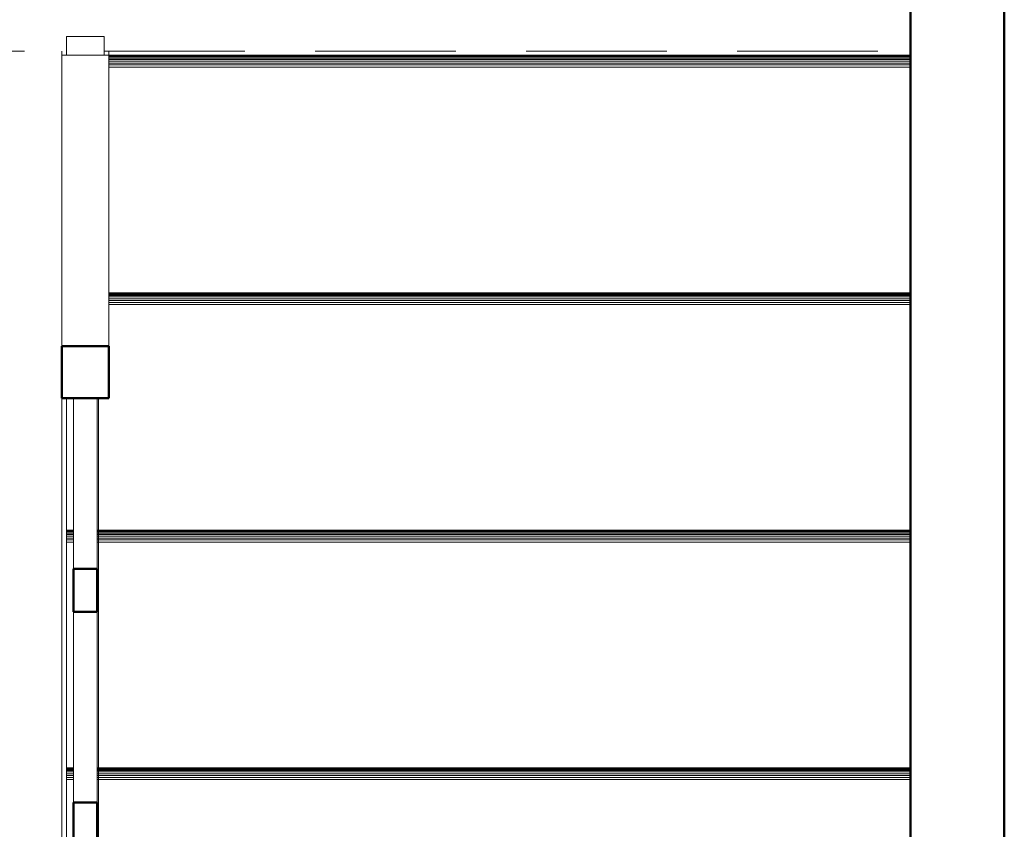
# Model space of a CAD drawing. Header units: millimetres. Extents: x -125 to 26481, y 4748 to 39818.
# Tile 62 of 104: x 19372 to 20422, y 32788 to 33651. Entities that reach past the tile are written whole.
import ezdxf

# ---------------------------------------------------------------- set-up
doc = ezdxf.new("R2010")
doc.units = ezdxf.units.MM
doc.linetypes.add('ADSK_Штриховая_ш3 п1_5', pattern=[225, 150, -75])
for name, color, linetype, lineweight in [('A-DETL-____-MBND', 5, 'ADSK_Штриховая_ш3 п1_5', 20), ('A-GENM-____-OTLN', 13, 'Continuous', 20), ('A-PART-____-MCUT', 2, 'Continuous', 50), ('A-PART-____-OTLN', 2, 'Continuous', 20), ('A-WALL-____-MCUT', 113, 'Continuous', 50), ('A-WALL-____-OTLN', 113, 'Continuous', 20), ('S-STRS-____-OTLN', 31, 'Continuous', 20), ('Ограждение', 7, 'Continuous', 20)]:
    doc.layers.add(name, color=color, linetype=linetype, lineweight=lineweight)

# ---------------------------------------------------------------- blocks, each defined once
blk = doc.blocks.new('Прямая форма - V line-609896-В_Этаж 02_Отопление')
at = {"layer": 'Ограждение', "color": 253}
blk.add_line((155, -2245.6), (155, -365.7), dxfattribs=at)
blk = doc.blocks.new('Прямая форма - Steel - Structural-609897-В_Этаж 02_Отопление')
blk.add_blockref('Прямая форма - V line-609896-В_Этаж 02_Отопление', (0, 0))
blk = doc.blocks.new('Прямая форма - V line-609900-В_Этаж 02_Отопление')
at = {"layer": 'Ограждение', "color": 253}
for p, q in [((155, 4.4), (155, 0)), ((205, 4.4), (205, 0))]:
    blk.add_line(p, q, dxfattribs=at)
blk = doc.blocks.new('Прямая форма - Steel - Structural-609901-В_Этаж 02_Отопление')
blk.add_blockref('Прямая форма - V line-609900-В_Этаж 02_Отопление', (0, 0))
blk = doc.blocks.new('Прямая форма - RAILING - 017-609914-В_Этаж 02_Отопление')
for name in ['Прямая форма - Steel - Structural-609901-В_Этаж 02_Отопление', 'Прямая форма - Steel - Structural-609897-В_Этаж 02_Отопление']:
    blk.add_blockref(name, (0, 0))
blk = doc.blocks.new('Family - V line-610394-В_Этаж 02_Отопление')
at = {"layer": 'S-STRS-____-OTLN', "color": 253}
for p, q in [((-706.1, -473.2), (-706.1, -473)), ((160, -473), (-706.1, -473)), ((-706.1, -473.7), (-706.1, -473.2)), ((160, -473.2), (-706.1, -473.2)), ((-706.1, -474.6), (-706.1, -473.7)), ((160, -473.7), (-706.1, -473.7)), ((-706.1, -475.9), (-706.1, -474.6)), ((160, -474.6), (-706.1, -474.6)), ((-706.1, -477.4), (-706.1, -475.9)), ((160, -475.9), (-706.1, -475.9)), ((-706.1, -479.2), (-706.1, -477.4)), ((160, -477.4), (-706.1, -477.4)), ((-706.1, -481.2), (-706.1, -479.2)), ((160, -479.2), (-706.1, -479.2)), ((-706.1, -483.3), (-706.1, -481.2)), ((160, -481.2), (-706.1, -481.2)), ((-706.1, -485.5), (-706.1, -483.3)), ((160, -483.3), (-706.1, -483.3)), ((-706.1, -726.3), (-706.1, -485.5)), ((160, -485.5), (-706.1, -485.5))]:
    blk.add_line(p, q, dxfattribs=at)
blk = doc.blocks.new('Family - Timber - Floor-610395-В_Этаж 02_Отопление')
blk.add_blockref('Family - V line-610394-В_Этаж 02_Отопление', (0, 0))
blk = doc.blocks.new('Family - V line-610418-В_Этаж 02_Отопление')
at = {"layer": 'S-STRS-____-OTLN', "color": 253}
for p, q in [((160, 33.7), (-695, 33.7)), ((160, 33.5), (-695, 33.5)), ((160, 32.9), (-695, 32.9)), ((160, 32), (-695, 32)), ((160, 30.8), (-695, 30.8)), ((160, 29.2), (-695, 29.2)), ((160, 27.4), (-695, 27.4)), ((160, 25.5), (-695, 25.5)), ((160, 23.4), (-695, 23.4)), ((160, 21.2), (-695, 21.2))]:
    blk.add_line(p, q, dxfattribs=at)
blk = doc.blocks.new('Family - Timber - Floor-610419-В_Этаж 02_Отопление')
blk.add_blockref('Family - V line-610418-В_Этаж 02_Отопление', (0, 0))
blk = doc.blocks.new('Family - V line-610440-В_Этаж 02_Отопление')
at = {"layer": 'S-STRS-____-OTLN', "color": 253}
for p, q in [((-706.1, -726.5), (-706.1, -726.3)), ((160, -726.3), (-706.1, -726.3)), ((-706.1, -727.1), (-706.1, -726.5)), ((160, -726.5), (-706.1, -726.5)), ((-706.1, -728), (-706.1, -727.1)), ((160, -727.1), (-706.1, -727.1)), ((-706.1, -729.2), (-706.1, -728)), ((160, -728), (-706.1, -728)), ((-706.1, -730.8), (-706.1, -729.2)), ((160, -729.2), (-706.1, -729.2)), ((-706.1, -732.6), (-706.1, -730.8)), ((160, -730.8), (-706.1, -730.8)), ((-706.1, -734.5), (-706.1, -732.6)), ((160, -732.6), (-706.1, -732.6)), ((-706.1, -736.6), (-706.1, -734.5)), ((160, -734.5), (-706.1, -734.5)), ((-706.1, -738.8), (-706.1, -736.6)), ((160, -736.6), (-706.1, -736.6)), ((-706.1, -979.6), (-706.1, -738.8)), ((160, -738.8), (-706.1, -738.8))]:
    blk.add_line(p, q, dxfattribs=at)
blk = doc.blocks.new('Family - Timber - Floor-610441-В_Этаж 02_Отопление')
blk.add_blockref('Family - V line-610440-В_Этаж 02_Отопление', (0, 0))
blk = doc.blocks.new('Family - V line-610460-В_Этаж 02_Отопление')
at = {"layer": 'S-STRS-____-OTLN', "color": 253}
for p, q in [((160, -219.6), (-695, -219.6)), ((160, -219.8), (-695, -219.8)), ((160, -220.4), (-695, -220.4)), ((160, -221.3), (-695, -221.3)), ((160, -222.6), (-695, -222.6)), ((160, -224.1), (-695, -224.1)), ((160, -225.9), (-695, -225.9)), ((160, -227.9), (-695, -227.9)), ((160, -230), (-695, -230)), ((160, -232.1), (-695, -232.1)), ((-706.1, -473), (-706.1, -332))]:
    blk.add_line(p, q, dxfattribs=at)
blk = doc.blocks.new('Family - Timber - Floor-610461-В_Этаж 02_Отопление')
blk.add_blockref('Family - V line-610460-В_Этаж 02_Отопление', (0, 0))
blk = doc.blocks.new('Family - STAIR - 001-610468-В_Этаж 02_Отопление')
for name in ['Family - Timber - Floor-610419-В_Этаж 02_Отопление', 'Family - Timber - Floor-610461-В_Этаж 02_Отопление', 'Family - Timber - Floor-610395-В_Этаж 02_Отопление', 'Family - Timber - Floor-610441-В_Этаж 02_Отопление']:
    blk.add_blockref(name, (0, 0))
blk = doc.blocks.new('Family - V line-610476-В_Этаж 02_Отопление')
at = {"layer": 'A-PART-____-OTLN', "color": 253}
for p, q in [((-706.1, -473.2), (-706.1, -473)), ((160, -473), (-706.1, -473)), ((-706.1, -473.7), (-706.1, -473.2)), ((160, -473.2), (-706.1, -473.2)), ((-706.1, -474.6), (-706.1, -473.7)), ((160, -473.7), (-706.1, -473.7)), ((-706.1, -475.9), (-706.1, -474.6)), ((160, -474.6), (-706.1, -474.6)), ((-706.1, -477.4), (-706.1, -475.9)), ((160, -475.9), (-706.1, -475.9)), ((-706.1, -479.2), (-706.1, -477.4)), ((160, -477.4), (-706.1, -477.4)), ((-706.1, -481.2), (-706.1, -479.2)), ((160, -479.2), (-706.1, -479.2)), ((-706.1, -483.3), (-706.1, -481.2)), ((160, -481.2), (-706.1, -481.2)), ((-706.1, -485.5), (-706.1, -483.3)), ((160, -483.3), (-706.1, -483.3)), ((-706.1, -726.3), (-706.1, -485.5)), ((160, -485.5), (-706.1, -485.5))]:
    blk.add_line(p, q, dxfattribs=at)
blk = doc.blocks.new('Family - Timber - Floor-610477-В_Этаж 02_Отопление')
blk.add_blockref('Family - V line-610476-В_Этаж 02_Отопление', (0, 0))
blk = doc.blocks.new('Family - V line-610512-В_Этаж 02_Отопление')
at = {"layer": 'A-PART-____-OTLN', "color": 253}
for p, q in [((160, 33.7), (-695, 33.7)), ((160, 33.5), (-695, 33.5)), ((160, 32.9), (-695, 32.9)), ((160, 32), (-695, 32)), ((160, 30.8), (-695, 30.8)), ((160, 29.2), (-695, 29.2)), ((160, 27.4), (-695, 27.4)), ((160, 25.5), (-695, 25.5)), ((160, 23.4), (-695, 23.4)), ((160, 21.2), (-695, 21.2))]:
    blk.add_line(p, q, dxfattribs=at)
blk = doc.blocks.new('Family - Timber - Floor-610513-В_Этаж 02_Отопление')
blk.add_blockref('Family - V line-610512-В_Этаж 02_Отопление', (0, 0))
blk = doc.blocks.new('Family - V line-610545-В_Этаж 02_Отопление')
at = {"layer": 'A-PART-____-OTLN', "color": 253}
for p, q in [((-706.1, -726.5), (-706.1, -726.3)), ((160, -726.3), (-706.1, -726.3)), ((-706.1, -727.1), (-706.1, -726.5)), ((160, -726.5), (-706.1, -726.5)), ((-706.1, -728), (-706.1, -727.1)), ((160, -727.1), (-706.1, -727.1)), ((-706.1, -729.2), (-706.1, -728)), ((160, -728), (-706.1, -728)), ((-706.1, -730.8), (-706.1, -729.2)), ((160, -729.2), (-706.1, -729.2)), ((-706.1, -732.6), (-706.1, -730.8)), ((160, -730.8), (-706.1, -730.8)), ((-706.1, -734.5), (-706.1, -732.6)), ((160, -732.6), (-706.1, -732.6)), ((-706.1, -736.6), (-706.1, -734.5)), ((160, -734.5), (-706.1, -734.5)), ((-706.1, -738.8), (-706.1, -736.6)), ((160, -736.6), (-706.1, -736.6)), ((-706.1, -979.6), (-706.1, -738.8)), ((160, -738.8), (-706.1, -738.8))]:
    blk.add_line(p, q, dxfattribs=at)
blk = doc.blocks.new('Family - Timber - Floor-610546-В_Этаж 02_Отопление')
blk.add_blockref('Family - V line-610545-В_Этаж 02_Отопление', (0, 0))
blk = doc.blocks.new('Family - V line-610575-В_Этаж 02_Отопление')
at = {"layer": 'A-PART-____-OTLN', "color": 253}
for p, q in [((160, -219.6), (-695, -219.6)), ((160, -219.8), (-695, -219.8)), ((160, -220.4), (-695, -220.4)), ((160, -221.3), (-695, -221.3)), ((160, -222.6), (-695, -222.6)), ((160, -224.1), (-695, -224.1)), ((160, -225.9), (-695, -225.9)), ((160, -227.9), (-695, -227.9)), ((160, -230), (-695, -230)), ((160, -232.1), (-695, -232.1)), ((-706.1, -473), (-706.1, -332))]:
    blk.add_line(p, q, dxfattribs=at)
blk = doc.blocks.new('Family - Timber - Floor-610576-В_Этаж 02_Отопление')
blk.add_blockref('Family - V line-610575-В_Этаж 02_Отопление', (0, 0))
blk = doc.blocks.new('Прямая форма - V line-610779-В_Этаж 02_Отопление')
at = {"layer": 'Ограждение', "color": 9, "lineweight": 50}
for p, q in [((200, -1127.8), (160, -1127.8)), ((160, -1127.8), (160, -1167.8)), ((200, -1167.8), (200, -1127.8)), ((160, -1167.8), (200, -1167.8))]:
    blk.add_line(p, q, dxfattribs=at)
blk = doc.blocks.new('Прямая форма - Steel - Structural-610780-В_Этаж 02_Отопление')
blk.add_blockref('Прямая форма - V line-610779-В_Этаж 02_Отопление', (0, 0))
blk = doc.blocks.new('Прямая форма - V line-610783-В_Этаж 02_Отопление')
at = {"layer": 'Ограждение', "color": 253}
for p, q in [((167.5, -1126.1), (167.5, -1127.8)), ((192.5, -1127.8), (192.5, -1126.1)), ((167.5, -1167.8), (167.5, -1340.4)), ((192.5, -1340.4), (192.5, -1167.8))]:
    blk.add_line(p, q, dxfattribs=at)
at = {"layer": 'Ограждение', "color": 9, "lineweight": 50}
for p, q in [((192.5, -1340.4), (167.5, -1340.4)), ((167.5, -1340.4), (167.5, -1386.6)), ((192.5, -1386.6), (192.5, -1340.4)), ((167.5, -1386.6), (192.5, -1386.6))]:
    blk.add_line(p, q, dxfattribs=at)
blk = doc.blocks.new('Прямая форма - Steel - Stainless-610784-В_Этаж 02_Отопление')
blk.add_blockref('Прямая форма - V line-610783-В_Этаж 02_Отопление', (0, 0))
blk = doc.blocks.new('Прямая форма - V line-610787-В_Этаж 02_Отопление')
at = {"layer": 'Ограждение', "color": 253}
for p, q in [((167.5, -843), (167.5, -1080)), ((192.5, -1080), (192.5, -843))]:
    blk.add_line(p, q, dxfattribs=at)
at = {"layer": 'Ограждение', "color": 9, "lineweight": 50}
for p, q in [((192.5, -1080), (167.5, -1080)), ((167.5, -1080), (167.5, -1126.1)), ((192.5, -1126.1), (192.5, -1080)), ((167.5, -1126.1), (192.5, -1126.1))]:
    blk.add_line(p, q, dxfattribs=at)
blk = doc.blocks.new('Прямая форма - Steel - Stainless-610788-В_Этаж 02_Отопление')
blk.add_blockref('Прямая форма - V line-610787-В_Этаж 02_Отопление', (0, 0))
blk = doc.blocks.new('Прямая форма - V line-610793-В_Этаж 02_Отопление')
at = {"layer": 'Ограждение', "color": 253}
for p, q in [((167.5, -593.8), (167.5, -796.9)), ((192.5, -796.9), (192.5, -593.8))]:
    blk.add_line(p, q, dxfattribs=at)
at = {"layer": 'Ограждение', "color": 9, "lineweight": 50}
for p, q in [((192.5, -796.9), (167.5, -796.9)), ((167.5, -796.9), (167.5, -843)), ((192.5, -843), (192.5, -796.9)), ((167.5, -843), (192.5, -843))]:
    blk.add_line(p, q, dxfattribs=at)
blk = doc.blocks.new('Прямая форма - Steel - Stainless-610794-В_Этаж 02_Отопление')
blk.add_blockref('Прямая форма - V line-610793-В_Этаж 02_Отопление', (0, 0))
blk = doc.blocks.new('Прямая форма - V line-610803-В_Этаж 02_Отопление')
at = {"layer": 'Ограждение', "color": 253}
for p, q in [((200, 20), (160, 20)), ((160, 20), (160, 0)), ((200, 20), (200, 0))]:
    blk.add_line(p, q, dxfattribs=at)
blk = doc.blocks.new('Прямая форма - Steel - Structural-610804-В_Этаж 02_Отопление')
blk.add_blockref('Прямая форма - V line-610803-В_Этаж 02_Отопление', (0, 0))
blk = doc.blocks.new('Прямая форма - V line-610811-В_Этаж 02_Отопление')
at = {"layer": 'Ограждение', "color": 253}
for p, q in [((167.5, -1468.4), (167.5, -1535)), ((192.5, -1535), (192.5, -1468.4)), ((167.5, -1545), (167.5, -1555)), ((192.5, -1555), (192.5, -1545))]:
    blk.add_line(p, q, dxfattribs=at)
at = {"layer": 'Ограждение', "color": 9, "lineweight": 50}
for p, q in [((192.5, -1623.6), (167.5, -1623.6)), ((167.5, -1623.6), (167.5, -1669.7)), ((192.5, -1669.7), (192.5, -1623.6)), ((167.5, -1669.7), (192.5, -1669.7))]:
    blk.add_line(p, q, dxfattribs=at)
blk = doc.blocks.new('Прямая форма - Steel - Stainless-610812-В_Этаж 02_Отопление')
blk.add_blockref('Прямая форма - V line-610811-В_Этаж 02_Отопление', (0, 0))
blk = doc.blocks.new('Прямая форма - V line-610819-В_Этаж 02_Отопление')
at = {"layer": 'Ограждение', "color": 253}
for p, q in [((155, -310.3), (155, 0)), ((155, 0), (205, 0)), ((205, -310.3), (205, 0))]:
    blk.add_line(p, q, dxfattribs=at)
at = {"layer": 'Ограждение', "color": 9, "lineweight": 50}
for p, q in [((155, -310.3), (155, -365.7)), ((205, -310.3), (155, -310.3)), ((205, -365.7), (205, -310.3)), ((155, -365.7), (205, -365.7))]:
    blk.add_line(p, q, dxfattribs=at)
blk = doc.blocks.new('Прямая форма - Steel - Structural-610820-В_Этаж 02_Отопление')
blk.add_blockref('Прямая форма - V line-610819-В_Этаж 02_Отопление', (0, 0))
blk = doc.blocks.new('Прямая форма - V line-610829-В_Этаж 02_Отопление')
at = {"layer": 'Ограждение', "color": 253}
for p, q in [((167.5, -365.7), (167.5, -547.7)), ((192.5, -547.7), (192.5, -365.7))]:
    blk.add_line(p, q, dxfattribs=at)
at = {"layer": 'Ограждение', "color": 9, "lineweight": 50}
for p, q in [((192.5, -547.7), (167.5, -547.7)), ((167.5, -547.7), (167.5, -593.8)), ((192.5, -593.8), (192.5, -547.7)), ((167.5, -593.8), (192.5, -593.8))]:
    blk.add_line(p, q, dxfattribs=at)
blk = doc.blocks.new('Прямая форма - Steel - Stainless-610830-В_Этаж 02_Отопление')
blk.add_blockref('Прямая форма - V line-610829-В_Этаж 02_Отопление', (0, 0))
blk = doc.blocks.new('Прямая форма - RAILING - 016-610831-В_Этаж 02_Отопление')
for name in ['Прямая форма - Steel - Structural-610804-В_Этаж 02_Отопление', 'Прямая форма - Steel - Structural-610820-В_Этаж 02_Отопление', 'Прямая форма - Steel - Stainless-610830-В_Этаж 02_Отопление', 'Прямая форма - Steel - Stainless-610794-В_Этаж 02_Отопление', 'Прямая форма - Steel - Stainless-610788-В_Этаж 02_Отопление', 'Прямая форма - Steel - Structural-610780-В_Этаж 02_Отопление', 'Прямая форма - Steel - Stainless-610784-В_Этаж 02_Отопление', 'Прямая форма - Steel - Stainless-610812-В_Этаж 02_Отопление']:
    blk.add_blockref(name, (0, 0))
blk = doc.blocks.new('Family - V line-610854-В_Этаж 02_Отопление')
at = {"layer": 'A-PART-____-MCUT', "color": 9}
for p, q in [((192.5, -796.9), (167.5, -796.9)), ((167.5, -796.9), (167.5, -843)), ((192.5, -843), (192.5, -796.9)), ((167.5, -843), (192.5, -843))]:
    blk.add_line(p, q, dxfattribs=at)
at = {"layer": 'A-PART-____-OTLN', "color": 253}
for p, q in [((167.5, -593.8), (167.5, -796.9)), ((192.5, -796.9), (192.5, -593.8))]:
    blk.add_line(p, q, dxfattribs=at)
blk = doc.blocks.new('Family - Steel - Stainless-610855-В_Этаж 02_Отопление')
blk.add_blockref('Family - V line-610854-В_Этаж 02_Отопление', (0, 0))
blk = doc.blocks.new('Family - V line-610869-В_Этаж 02_Отопление')
at = {"layer": 'A-PART-____-OTLN', "color": 253}
for p, q in [((200, 20), (160, 20)), ((160, 20), (160, 0)), ((200, 20), (200, 0))]:
    blk.add_line(p, q, dxfattribs=at)
blk = doc.blocks.new('Family - Steel - Structural-610870-В_Этаж 02_Отопление')
blk.add_blockref('Family - V line-610869-В_Этаж 02_Отопление', (0, 0))
blk = doc.blocks.new('Family - V line-610893-В_Этаж 02_Отопление')
at = {"layer": 'A-PART-____-MCUT', "color": 9}
for p, q in [((155, -310.3), (155, -365.7)), ((205, -310.3), (155, -310.3)), ((205, -365.7), (205, -310.3)), ((155, -365.7), (205, -365.7))]:
    blk.add_line(p, q, dxfattribs=at)
at = {"layer": 'A-PART-____-OTLN', "color": 253}
for p, q in [((155, -310.3), (155, 0)), ((155, 0), (205, 0)), ((205, -310.3), (205, 0))]:
    blk.add_line(p, q, dxfattribs=at)
blk = doc.blocks.new('Family - Steel - Structural-610894-В_Этаж 02_Отопление')
blk.add_blockref('Family - V line-610893-В_Этаж 02_Отопление', (0, 0))
blk = doc.blocks.new('Family - V line-610908-В_Этаж 02_Отопление')
at = {"layer": 'A-PART-____-MCUT', "color": 9}
for p, q in [((192.5, -547.7), (167.5, -547.7)), ((167.5, -547.7), (167.5, -593.8)), ((192.5, -593.8), (192.5, -547.7)), ((167.5, -593.8), (192.5, -593.8))]:
    blk.add_line(p, q, dxfattribs=at)
at = {"layer": 'A-PART-____-OTLN', "color": 253}
for p, q in [((167.5, -365.7), (167.5, -547.7)), ((192.5, -547.7), (192.5, -365.7))]:
    blk.add_line(p, q, dxfattribs=at)
blk = doc.blocks.new('Family - Steel - Stainless-610909-В_Этаж 02_Отопление')
blk.add_blockref('Family - V line-610908-В_Этаж 02_Отопление', (0, 0))
blk = doc.blocks.new('Прямая форма - V line-611039-В_Этаж 02_Отопление')
at = {"layer": 'A-WALL-____-MCUT', "color": 9}
for p, q in [((3330, 100), (100, 100)), ((100, 0), (3330, 0))]:
    blk.add_line(p, q, dxfattribs=at)
blk = doc.blocks.new('Прямая форма - SW - 014-611040-В_Этаж 02_Отопление')
blk.add_blockref('Прямая форма - V line-611039-В_Этаж 02_Отопление', (0, 0))
blk = doc.blocks.new('Family - V line-611540-В_Этаж 02_Отопление')
at = {"layer": 'S-STRS-____-OTLN', "color": 253}
for p, q in [((165.4, 33.7), (-689.6, 33.7)), ((165.4, 33.5), (-689.6, 33.5)), ((165.4, 32.9), (-689.6, 32.9)), ((165.4, 32), (-689.6, 32)), ((165.4, 30.8), (-689.6, 30.8)), ((165.4, 29.2), (-689.6, 29.2)), ((165.4, 27.4), (-689.6, 27.4)), ((165.4, 25.5), (-689.6, 25.5)), ((165.4, 23.4), (-689.6, 23.4)), ((165.4, 21.2), (-689.6, 21.2))]:
    blk.add_line(p, q, dxfattribs=at)
blk = doc.blocks.new('Family - Timber - Floor-611541-В_Этаж 02_Отопление')
blk.add_blockref('Family - V line-611540-В_Этаж 02_Отопление', (0, 0))
blk = doc.blocks.new('Family - V line-611552-В_Этаж 02_Отопление')
at = {"layer": 'S-STRS-____-OTLN', "color": 253}
for p, q in [((165.4, -219.6), (-689.6, -219.6)), ((165.4, -219.8), (-689.6, -219.8)), ((165.4, -220.4), (-689.6, -220.4)), ((165.4, -221.3), (-689.6, -221.3)), ((165.4, -222.6), (-689.6, -222.6)), ((165.4, -224.1), (-689.6, -224.1)), ((165.4, -225.9), (-689.6, -225.9)), ((165.4, -227.9), (-689.6, -227.9)), ((165.4, -230), (-689.6, -230)), ((165.4, -232.1), (-689.6, -232.1)), ((-734.6, -473), (-734.6, -332))]:
    blk.add_line(p, q, dxfattribs=at)
blk = doc.blocks.new('Family - Timber - Floor-611553-В_Этаж 02_Отопление')
blk.add_blockref('Family - V line-611552-В_Этаж 02_Отопление', (0, 0))
blk = doc.blocks.new('Family - V line-611578-В_Этаж 02_Отопление')
at = {"layer": 'S-STRS-____-OTLN', "color": 253}
for p, q in [((-734.6, -473.2), (-734.6, -473)), ((-727.1, -473), (-734.6, -473)), ((-734.6, -473.7), (-734.6, -473.2)), ((-727.1, -473.2), (-734.6, -473.2)), ((-734.6, -474.6), (-734.6, -473.7)), ((-727.1, -473.7), (-734.6, -473.7)), ((-734.6, -475.9), (-734.6, -474.6)), ((-727.1, -474.6), (-734.6, -474.6)), ((-734.6, -477.4), (-734.6, -475.9)), ((-727.1, -475.9), (-734.6, -475.9)), ((-734.6, -479.2), (-734.6, -477.4)), ((-727.1, -477.4), (-734.6, -477.4)), ((-734.6, -481.2), (-734.6, -479.2)), ((-727.1, -479.2), (-734.6, -479.2)), ((-734.6, -483.3), (-734.6, -481.2)), ((-727.1, -481.2), (-734.6, -481.2)), ((165.4, -473), (-702.1, -473)), ((165.4, -473.2), (-702.1, -473.2)), ((165.4, -473.7), (-702.1, -473.7)), ((165.4, -474.6), (-702.1, -474.6)), ((165.4, -475.9), (-702.1, -475.9)), ((165.4, -477.4), (-702.1, -477.4)), ((165.4, -479.2), (-702.1, -479.2)), ((165.4, -481.2), (-702.1, -481.2)), ((-734.6, -485.5), (-734.6, -483.3)), ((-727.1, -483.3), (-734.6, -483.3)), ((-734.6, -726.3), (-734.6, -485.5)), ((-727.1, -485.5), (-734.6, -485.5)), ((165.4, -483.3), (-702.1, -483.3)), ((165.4, -485.5), (-702.1, -485.5))]:
    blk.add_line(p, q, dxfattribs=at)
blk = doc.blocks.new('Family - Timber - Floor-611579-В_Этаж 02_Отопление')
blk.add_blockref('Family - V line-611578-В_Этаж 02_Отопление', (0, 0))
blk = doc.blocks.new('Family - V line-611598-В_Этаж 02_Отопление')
at = {"layer": 'S-STRS-____-OTLN', "color": 253}
for p, q in [((-734.6, -726.5), (-734.6, -726.3)), ((-727.1, -726.3), (-734.6, -726.3)), ((-734.6, -727.1), (-734.6, -726.5)), ((-727.1, -726.5), (-734.6, -726.5)), ((-734.6, -728), (-734.6, -727.1)), ((-727.1, -727.1), (-734.6, -727.1)), ((-734.6, -729.2), (-734.6, -728)), ((-727.1, -728), (-734.6, -728)), ((-734.6, -730.8), (-734.6, -729.2)), ((-727.1, -729.2), (-734.6, -729.2)), ((-734.6, -732.6), (-734.6, -730.8)), ((-727.1, -730.8), (-734.6, -730.8)), ((-734.6, -734.5), (-734.6, -732.6)), ((-727.1, -732.6), (-734.6, -732.6)), ((-734.6, -736.6), (-734.6, -734.5)), ((-727.1, -734.5), (-734.6, -734.5)), ((165.4, -726.3), (-702.1, -726.3)), ((165.4, -726.5), (-702.1, -726.5)), ((165.4, -727.1), (-702.1, -727.1)), ((165.4, -728), (-702.1, -728)), ((165.4, -729.2), (-702.1, -729.2)), ((165.4, -730.8), (-702.1, -730.8)), ((165.4, -732.6), (-702.1, -732.6)), ((165.4, -734.5), (-702.1, -734.5)), ((-734.6, -738.8), (-734.6, -736.6)), ((-727.1, -736.6), (-734.6, -736.6)), ((-734.6, -979.6), (-734.6, -738.8)), ((-727.1, -738.8), (-734.6, -738.8)), ((165.4, -736.6), (-702.1, -736.6)), ((165.4, -738.8), (-702.1, -738.8))]:
    blk.add_line(p, q, dxfattribs=at)
blk = doc.blocks.new('Family - Timber - Floor-611599-В_Этаж 02_Отопление')
blk.add_blockref('Family - V line-611598-В_Этаж 02_Отопление', (0, 0))
blk = doc.blocks.new('Family - STAIR - 001-611606-В_Этаж 02_Отопление')
for name in ['Family - Timber - Floor-611541-В_Этаж 02_Отопление', 'Family - Timber - Floor-611553-В_Этаж 02_Отопление', 'Family - Timber - Floor-611579-В_Этаж 02_Отопление', 'Family - Timber - Floor-611599-В_Этаж 02_Отопление']:
    blk.add_blockref(name, (0, 0))
blk = doc.blocks.new('Family - V line-611626-В_Этаж 02_Отопление')
at = {"layer": 'A-PART-____-OTLN', "color": 253}
for p, q in [((165.4, 33.7), (-689.6, 33.7)), ((165.4, 33.5), (-689.6, 33.5)), ((165.4, 32.9), (-689.6, 32.9)), ((165.4, 32), (-689.6, 32)), ((165.4, 30.8), (-689.6, 30.8)), ((165.4, 29.2), (-689.6, 29.2)), ((165.4, 27.4), (-689.6, 27.4)), ((165.4, 25.5), (-689.6, 25.5)), ((165.4, 23.4), (-689.6, 23.4)), ((165.4, 21.2), (-689.6, 21.2))]:
    blk.add_line(p, q, dxfattribs=at)
blk = doc.blocks.new('Family - Timber - Floor-611627-В_Этаж 02_Отопление')
blk.add_blockref('Family - V line-611626-В_Этаж 02_Отопление', (0, 0))
blk = doc.blocks.new('Family - V line-611644-В_Этаж 02_Отопление')
at = {"layer": 'A-PART-____-OTLN', "color": 253}
for p, q in [((165.4, -219.6), (-689.6, -219.6)), ((165.4, -219.8), (-689.6, -219.8)), ((165.4, -220.4), (-689.6, -220.4)), ((165.4, -221.3), (-689.6, -221.3)), ((165.4, -222.6), (-689.6, -222.6)), ((165.4, -224.1), (-689.6, -224.1)), ((165.4, -225.9), (-689.6, -225.9)), ((165.4, -227.9), (-689.6, -227.9)), ((165.4, -230), (-689.6, -230)), ((165.4, -232.1), (-689.6, -232.1)), ((-734.6, -473), (-734.6, -332))]:
    blk.add_line(p, q, dxfattribs=at)
blk = doc.blocks.new('Family - Timber - Floor-611645-В_Этаж 02_Отопление')
blk.add_blockref('Family - V line-611644-В_Этаж 02_Отопление', (0, 0))
blk = doc.blocks.new('Family - V line-611683-В_Этаж 02_Отопление')
at = {"layer": 'A-PART-____-OTLN', "color": 253}
for p, q in [((-734.6, -473.2), (-734.6, -473)), ((-727.1, -473), (-734.6, -473)), ((-734.6, -473.7), (-734.6, -473.2)), ((-727.1, -473.2), (-734.6, -473.2)), ((-734.6, -474.6), (-734.6, -473.7)), ((-727.1, -473.7), (-734.6, -473.7)), ((-734.6, -475.9), (-734.6, -474.6)), ((-727.1, -474.6), (-734.6, -474.6)), ((-734.6, -477.4), (-734.6, -475.9)), ((-727.1, -475.9), (-734.6, -475.9)), ((-734.6, -479.2), (-734.6, -477.4)), ((-727.1, -477.4), (-734.6, -477.4)), ((-734.6, -481.2), (-734.6, -479.2)), ((-727.1, -479.2), (-734.6, -479.2)), ((-734.6, -483.3), (-734.6, -481.2)), ((-727.1, -481.2), (-734.6, -481.2)), ((165.4, -473), (-702.1, -473)), ((165.4, -473.2), (-702.1, -473.2)), ((165.4, -473.7), (-702.1, -473.7)), ((165.4, -474.6), (-702.1, -474.6)), ((165.4, -475.9), (-702.1, -475.9)), ((165.4, -477.4), (-702.1, -477.4)), ((165.4, -479.2), (-702.1, -479.2)), ((165.4, -481.2), (-702.1, -481.2)), ((-734.6, -485.5), (-734.6, -483.3)), ((-727.1, -483.3), (-734.6, -483.3)), ((-734.6, -726.3), (-734.6, -485.5)), ((-727.1, -485.5), (-734.6, -485.5)), ((165.4, -483.3), (-702.1, -483.3)), ((165.4, -485.5), (-702.1, -485.5))]:
    blk.add_line(p, q, dxfattribs=at)
blk = doc.blocks.new('Family - Timber - Floor-611684-В_Этаж 02_Отопление')
blk.add_blockref('Family - V line-611683-В_Этаж 02_Отопление', (0, 0))
blk = doc.blocks.new('Family - V line-611713-В_Этаж 02_Отопление')
at = {"layer": 'A-PART-____-OTLN', "color": 253}
for p, q in [((-734.6, -726.5), (-734.6, -726.3)), ((-727.1, -726.3), (-734.6, -726.3)), ((-734.6, -727.1), (-734.6, -726.5)), ((-727.1, -726.5), (-734.6, -726.5)), ((-734.6, -728), (-734.6, -727.1)), ((-727.1, -727.1), (-734.6, -727.1)), ((-734.6, -729.2), (-734.6, -728)), ((-727.1, -728), (-734.6, -728)), ((-734.6, -730.8), (-734.6, -729.2)), ((-727.1, -729.2), (-734.6, -729.2)), ((-734.6, -732.6), (-734.6, -730.8)), ((-727.1, -730.8), (-734.6, -730.8)), ((-734.6, -734.5), (-734.6, -732.6)), ((-727.1, -732.6), (-734.6, -732.6)), ((-734.6, -736.6), (-734.6, -734.5)), ((-727.1, -734.5), (-734.6, -734.5)), ((165.4, -726.3), (-702.1, -726.3)), ((165.4, -726.5), (-702.1, -726.5)), ((165.4, -727.1), (-702.1, -727.1)), ((165.4, -728), (-702.1, -728)), ((165.4, -729.2), (-702.1, -729.2)), ((165.4, -730.8), (-702.1, -730.8)), ((165.4, -732.6), (-702.1, -732.6)), ((165.4, -734.5), (-702.1, -734.5)), ((-734.6, -738.8), (-734.6, -736.6)), ((-727.1, -736.6), (-734.6, -736.6)), ((-734.6, -979.6), (-734.6, -738.8)), ((-727.1, -738.8), (-734.6, -738.8)), ((165.4, -736.6), (-702.1, -736.6)), ((165.4, -738.8), (-702.1, -738.8))]:
    blk.add_line(p, q, dxfattribs=at)
blk = doc.blocks.new('Family - Timber - Floor-611714-В_Этаж 02_Отопление')
blk.add_blockref('Family - V line-611713-В_Этаж 02_Отопление', (0, 0))
blk = doc.blocks.new('Прямая форма - Timber - Floor-611842-В_Этаж 02_Отопление')
at = {"layer": 'A-DETL-____-MBND', "color": 253}
for p, q in [((1105, -5370), (1300, -5370)), ((1340, -5370), (2200, -5370))]:
    blk.add_line(p, q, dxfattribs=at)
blk = doc.blocks.new('Прямая форма - SLA - 009-611843-В_Этаж 02_Отопление')
blk.add_blockref('Прямая форма - Timber - Floor-611842-В_Этаж 02_Отопление', (0, 0))
blk = doc.blocks.new('Family - Timber - Floor-611851-В_Этаж 02_Отопление')
at = {"layer": 'A-DETL-____-MBND', "color": 253}
for p, q in [((1105, -5370), (1300, -5370)), ((1340, -5370), (2200, -5370))]:
    blk.add_line(p, q, dxfattribs=at)
blk = doc.blocks.new('V line_ifc_RVT-1-В_Этаж 02_Отопление')
at = {"layer": 'A-GENM-____-OTLN', "color": 253, "lineweight": 20}
blk.add_blockref('Прямая форма - SLA - 009-611843-В_Этаж 02_Отопление', (33863.2, 38987.6), dxfattribs=at)
at = {"layer": 'A-PART-____-OTLN', "color": 253, "lineweight": 20}
for name, p in [('Family - Timber - Floor-611851-В_Этаж 02_Отопление', (33863.2, 38987.6)), ('Family - Steel - Structural-610870-В_Этаж 02_Отопление', (35003.2, 33613.2)), ('Family - Steel - Structural-610894-В_Этаж 02_Отопление', (35003.2, 33613.2)), ('Family - Timber - Floor-610513-В_Этаж 02_Отопление', (35903.2, 33579.5)), ('Family - Timber - Floor-611627-В_Этаж 02_Отопление', (35897.8, 33579.5)), ('Family - Timber - Floor-611645-В_Этаж 02_Отопление', (35897.8, 33579.5)), ('Family - Timber - Floor-610576-В_Этаж 02_Отопление', (35903.2, 33579.5)), ('Family - Steel - Stainless-610909-В_Этаж 02_Отопление', (35003.2, 33613.2)), ('Family - Timber - Floor-611684-В_Этаж 02_Отопление', (35897.8, 33579.5)), ('Family - Timber - Floor-610477-В_Этаж 02_Отопление', (35903.2, 33579.5)), ('Family - Steel - Stainless-610855-В_Этаж 02_Отопление', (35003.2, 33613.2)), ('Family - Timber - Floor-611714-В_Этаж 02_Отопление', (35897.8, 33579.5)), ('Family - Timber - Floor-610546-В_Этаж 02_Отопление', (35903.2, 33579.5))]:
    blk.add_blockref(name, p, dxfattribs=at)
at = {"layer": 'A-WALL-____-OTLN', "color": 253, "lineweight": 20, "rotation": 270}
blk.add_blockref('Прямая форма - SW - 014-611040-В_Этаж 02_Отопление', (36063.2, 33767.6), dxfattribs=at)
at = {"layer": 'S-STRS-____-OTLN', "color": 253, "lineweight": 20}
for name, p in [('Family - STAIR - 001-611606-В_Этаж 02_Отопление', (35897.8, 33579.5)), ('Family - STAIR - 001-610468-В_Этаж 02_Отопление', (35903.2, 33579.5))]:
    blk.add_blockref(name, p, dxfattribs=at)
at = {"layer": 'Ограждение', "color": 253, "lineweight": 20}
for name in ['Прямая форма - RAILING - 017-609914-В_Этаж 02_Отопление', 'Прямая форма - RAILING - 016-610831-В_Этаж 02_Отопление']:
    blk.add_blockref(name, (35003.2, 33613.2), dxfattribs=at)

msp = doc.modelspace()

# ---------------------------------------------------------------- block references
at = {"lineweight": 9}
msp.add_blockref('V line_ifc_RVT-1-В_Этаж 02_Отопление', (-15741.7, 0), dxfattribs=at)

doc.saveas('drawing.dxf')
